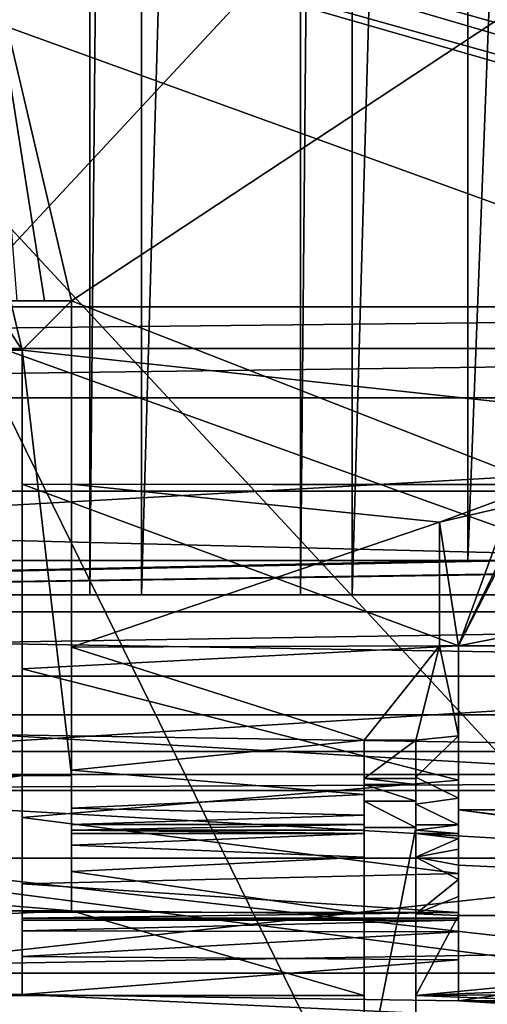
# Model space of a CAD drawing. Extents: x -3 to 104, y -79 to 161.
# Tile 63 of 203: x 50 to 61, y -10 to 13. Entities that reach past the tile are written whole.
import ezdxf

# ---------------------------------------------------------------- set-up
doc = ezdxf.new("R2010")
doc.units = 0
doc.header["$MEASUREMENT"] = 0

msp = doc.modelspace()

# ---------------------------------------------------------------- linework, layer by layer
for points in [[(51.990002, 130, -10.3), (48.279999, 0, -10.3), (48.279999, 130, -10.3)], [(51.990002, 0, -10.3), (48.279999, 0, -10.3), (51.990002, 130, -10.3)], [(51.990002, 0, -71.599998), (51.990002, 130, -71.599998), (53.189999, 130, -71.599998)], [(53.189999, 0, -71.599998), (51.990002, 0, -71.599998), (53.189999, 130, -71.599998)], [(51.990002, 130, -71.599998), (51.990002, 0, -10.3), (51.990002, 130, -10.3)], [(51.990002, 0, -71.599998), (51.990002, 0, -10.3), (51.990002, 130, -71.599998)], [(56.900002, 130, -10.3), (53.189999, 0, -10.3), (53.189999, 130, -10.3)], [(56.900002, 0, -10.3), (53.189999, 0, -10.3), (56.900002, 130, -10.3)], [(53.189999, 130, -10.3), (53.189999, 0, -71.599998), (53.189999, 130, -71.599998)], [(53.189999, 0, -10.3), (53.189999, 0, -71.599998), (53.189999, 130, -10.3)], [(56.900002, 0, -71.599998), (56.900002, 130, -71.599998), (58.099998, 130, -71.599998)], [(58.099998, 0, -71.599998), (56.900002, 0, -71.599998), (58.099998, 130, -71.599998)], [(56.900002, 130, -71.599998), (56.900002, 0, -10.3), (56.900002, 130, -10.3)], [(56.900002, 0, -71.599998), (56.900002, 0, -10.3), (56.900002, 130, -71.599998)], [(61.810001, 130, -10.3), (58.099998, 0, -10.3), (58.099998, 130, -10.3)], [(61.810001, 0, -10.3), (58.099998, 0, -10.3), (61.810001, 130, -10.3)], [(58.099998, 130, -10.3), (58.099998, 0, -71.599998), (58.099998, 130, -71.599998)], [(58.099998, 0, -10.3), (58.099998, 0, -71.599998), (58.099998, 130, -10.3)], [(39.528702, 23.4326), (96.9217, 5.4074), (96.9217, 124.593002)], [(5.1713, 6.7213, -72.699997), (95.428703, 123.278999, -72.699997), (5.1713, 123.278999, -72.699997)], [(5.1713, 6.7213, -72.699997), (95.428703, 6.7213, -72.699997), (95.428703, 123.278999, -72.699997)], [(48.506401, 13.8113, 71.459702), (79.614098, 2.542, 70.753899), (74.2976, 43.0173, 70.936897)], [(60.799999, 0.8, -74.699997), (39.799999, 0.8, -74.699997), (60.799999, 32, -74.699997)], [(60.799999, 32, -74.699997), (39.799999, 0.8, -74.699997), (39.799999, 32, -74.699997)], [(62, 32, -76.900002), (60.799999, 0.8, -76.900002), (60.799999, 32, -76.900002)], [(62, 0.8, -76.900002), (60.799999, 0.8, -76.900002), (62, 32, -76.900002)], [(60.799999, 32, -76.900002), (60.799999, 0.8, -76.900002), (60.799999, 32, -74.699997)], [(60.799999, 32, -74.699997), (60.799999, 0.8, -76.900002), (60.799999, 0.8, -74.699997)], [(40.222401, 22.5627), (96.9217, 5.4074), (39.528702, 23.4326)], [(40.470001, 21.478001), (96.240097, 5.0791), (40.222401, 22.5627)], [(96.240097, 5.0791), (96.9217, 5.4074), (40.222401, 22.5627)], [(40.222401, 20.393299), (95.768402, 4.4876), (40.470001, 21.478001)], [(40.470001, 21.478001), (95.768402, 4.4876), (96.240097, 5.0791)], [(39.528702, 19.523399), (95.599998, 3.75), (40.222401, 20.393299)], [(40.222401, 20.393299), (95.599998, 3.75), (95.768402, 4.4876)], [(4.5864, -4.1887, 55.700001), (77.586403, -4.1887, 55.700001), (10.1631, 20.052, 55.700001)], [(77.586403, -4.1887, 54.099998), (4.5864, -4.1887, 54.099998), (10.1631, 20.052, 54.099998)], [(10.1631, 20.052, 55.700001), (77.586403, -4.1887, 55.700001), (72.509804, 20.052, 55.700001)], [(77.586403, -4.1887, 54.099998), (10.1631, 20.052, 54.099998), (72.509804, 20.052, 54.099998)], [(38.526299, 19.040701), (95.768402, 3.0124), (39.528702, 19.523399)], [(39.528702, 19.523399), (95.768402, 3.0124), (95.599998, 3.75)], [(60.471001, 19.228001, 17.299999), (2.3, -43.349998, 17.299999), (15.471, 19.228001, 17.299999)], [(60.471001, 19.228001, 17.299999), (98.300003, -43.349998, 17.299999), (2.3, -43.349998, 17.299999)], [(98.300003, -43.349998, 18.9), (73.696999, 19.1052, 18.9), (45.495899, 13.5513, 18.9)], [(73.696999, 19.1052, 17.299999), (98.300003, -43.349998, 17.299999), (60.471001, 19.228001, 17.299999)], [(4.3599, 2.4209), (96.240097, 2.4209), (38.526299, 19.040701)], [(38.526299, 19.040701), (96.240097, 2.4209), (95.768402, 3.0124)], [(62.526001, 14.1113, 69.199799), (51.561401, 6.8613, 69.379097), (49.656399, 14.9613, 69.399101)], [(51.561401, 6.8613, 69.379097), (50.926399, 6.8613, 69.385902), (49.656399, 14.9613, 69.399101)], [(50.926399, 6.8613, 69.385902), (50.291401, 6.8613, 69.392601), (49.656399, 14.9613, 69.399101)], [(62.525902, 2.5723, 69.199898), (51.561401, 6.8613, 69.379097), (62.526001, 14.1113, 69.199799)], [(50.4114, 5.7113, 71.441803), (79.614098, 2.542, 70.753899), (48.506401, 13.8113, 71.459702)], [(48.506401, 5.7113, 71.459702), (50.4114, 5.7113, 71.441803), (48.506401, 13.8113, 71.459702)], [(82.510002, -61.897999, 18.9), (45.495899, 13.5513, 18.9), (34.91, -61.897999, 18.9)], [(98.300003, -43.349998, 18.9), (45.495899, 13.5513, 18.9), (82.510002, -61.897999, 18.9)], [(5.8216, 5.7481, -72.699997), (95.428703, 6.7213, -72.699997), (5.1713, 6.7213, -72.699997)], [(5.8216, 5.7481, -72.699997), (94.778397, 5.7481, -72.699997), (95.428703, 6.7213, -72.699997)], [(50.4114, 5.7113, 57.599998), (48.506401, 5.7113, 57.599998), (49.656399, 6.8613, 57.599998)], [(51.561401, 6.8613, 57.599998), (50.4114, 5.7113, 57.599998), (49.656399, 6.8613, 57.599998)], [(49.656399, 6.8613, 57.599998), (50.291401, 6.8613, 69.392601), (50.926399, 6.8613, 69.385902)], [(49.656399, 6.8613, 57.599998), (50.926399, 6.8613, 69.385902), (51.561401, 6.8613, 57.599998)], [(51.561401, 6.8613, 57.599998), (51.561401, -4.2186, 57.599998), (50.4114, 5.7113, 57.599998)], [(51.561401, 6.8613, 57.599998), (50.926399, 6.8613, 69.385902), (51.561401, 6.8613, 69.379097)], [(62.525902, 2.5723, 69.199898), (51.561401, 2.5806, 69.379097), (51.561401, 6.8613, 69.379097)], [(51.561401, 2.5806, 69.379097), (51.561401, 6.8613, 57.599998), (51.561401, 6.8613, 69.379097)], [(51.561401, -5.3563, 61.886299), (51.561401, -4.2186, 57.599998), (51.561401, 6.8613, 57.599998)], [(51.561401, -4.9741, 63.9044), (51.561401, -5.3563, 61.886299), (51.561401, 6.8613, 57.599998)], [(51.561401, -1.2216, 68.410797), (51.561401, 6.8613, 57.599998), (51.561401, 2.5806, 69.379097)], [(51.561401, -4.091, 65.752502), (51.561401, -4.9741, 63.9044), (51.561401, 6.8613, 57.599998)], [(51.561401, -4.091, 65.752502), (51.561401, 6.8613, 57.599998), (51.561401, -1.2216, 68.410797)], [(6.05, 4.6, -72.699997), (94.778397, 5.7481, -72.699997), (5.8216, 5.7481, -72.699997)], [(6.05, 4.6, -72.699997), (94.550003, 4.6, -72.699997), (94.778397, 5.7481, -72.699997)], [(48.506401, 5.7113, 71.459702), (48.506401, 5.7113, 57.599998), (50.4114, 5.7113, 71.441803)], [(50.4114, 5.7113, 71.441803), (48.506401, 5.7113, 57.599998), (50.4114, 5.7113, 57.599998)], [(51.561401, -4.2186, 57.599998), (50.4114, -4.2186, 57.599998), (50.4114, 5.7113, 57.599998)], [(50.4114, 2.5813, 71.441803), (79.614098, 2.542, 70.753899), (50.4114, 5.7113, 71.441803)], [(50.4114, 5.7113, 57.599998), (50.4114, 2.5813, 71.441803), (50.4114, 5.7113, 71.441803)], [(50.4114, 5.7113, 57.599998), (50.4114, -1.729, 70.465103), (50.4114, 2.5813, 71.441803)], [(50.4114, -4.2186, 57.599998), (50.4114, -5.1924, 67.732101), (50.4114, 5.7113, 57.599998)], [(50.4114, 5.7113, 57.599998), (50.4114, -5.1924, 67.732101), (50.4114, -1.729, 70.465103)], [(6.05, -0.4, -72.699997), (94.550003, -0.4, -72.699997), (94.550003, 4.6, -72.699997)], [(6.05, -0.4, -72.699997), (94.550003, 4.6, -72.699997), (6.05, 4.6, -72.699997)], [(50.4114, 2.5813, 71.441803), (60.586399, -1.1887, 70.555603), (79.614098, 2.542, 70.753899)], [(50.4114, -1.729, 70.465103), (60.586399, -1.1887, 70.555603), (50.4114, 2.5813, 71.441803)], [(60.136398, 1.6975, 69.199997), (51.561401, -1.2216, 68.410797), (51.561401, 2.5806, 69.379097)], [(62.525902, 2.5723, 69.199898), (60.136398, 1.6975, 69.199997), (51.561401, 2.5806, 69.379097)], [(62.525902, 2.5723, 69.199898), (61.783798, 2.0738, 69.199997), (60.136398, 1.6975, 69.199997)], [(60.586399, -1.1887, 70.555603), (77.186401, -1.1887, 70.116302), (79.614098, 2.542, 70.753899)], [(0, 0), (100.599998, 0), (4.3599, 2.4209)], [(4.3599, 2.4209), (100.599998, 0), (96.240097, 2.4209)], [(62.412102, 2.3743, 69.199997), (60.586399, -1.1887, 69.199997), (62.263199, 2.2731, 69.199997)], [(77.186401, -1.1887, 69.199997), (60.586399, -1.1887, 69.199997), (62.412102, 2.3743, 69.199997)], [(61.783798, 2.0738, 69.199997), (60.586399, -1.1887, 69.199997), (60.136398, 1.6975, 69.199997)], [(62.263199, 2.2731, 69.199997), (60.586399, -1.1887, 69.199997), (61.783798, 2.0738, 69.199997)], [(60.136398, -1.1886, 68.301903), (51.561401, -1.2216, 68.410797), (60.136398, 1.6975, 69.199997)], [(60.586399, -1.1887, 69.199997), (60.136398, -1.1887, 69.199997), (60.136398, 1.6975, 69.199997)], [(60.136398, 1.6975, 69.199997), (60.136398, -1.1887, 69.199997), (60.136398, -1.1886, 68.301903)], [(96.050003, -0.4, -76.900002), (4.55, -0.4, -76.900002), (83, 0.8, -76.900002)], [(83, 0.8, -76.900002), (4.55, -0.4, -76.900002), (81.800003, 0.8, -76.900002)], [(81.800003, 0.8, -76.900002), (4.55, -0.4, -76.900002), (62, 0.8, -76.900002)], [(62, 0.8, -76.900002), (4.55, -0.4, -76.900002), (60.799999, 0.8, -76.900002)], [(60.799999, 0.8, -76.900002), (4.55, -0.4, -76.900002), (39.799999, 0.8, -76.900002)], [(60.799999, 0.8, -76.900002), (39.799999, 0.8, -74.699997), (60.799999, 0.8, -74.699997)], [(60.799999, 0.8, -76.900002), (39.799999, 0.8, -76.900002), (39.799999, 0.8, -74.699997)], [(100.599998, 0), (0, 0), (51.990002, 0, -10.3)], [(51.990002, 0, -10.3), (0, 0), (48.279999, 0, -10.3)], [(100.599998, 0), (51.990002, 0, -10.3), (53.189999, 0, -10.3)], [(51.990002, 0, -10.3), (51.990002, 0, -71.599998), (53.189999, 0, -10.3)], [(53.189999, 0, -10.3), (51.990002, 0, -71.599998), (53.189999, 0, -71.599998)], [(100.599998, 0), (53.189999, 0, -10.3), (56.900002, 0, -10.3)], [(92.800003, 0, -3.5), (56.900002, 0, -10.3), (58.099998, 0, -10.3)], [(100.599998, 0), (56.900002, 0, -10.3), (92.800003, 0, -3.5)], [(56.900002, 0, -10.3), (56.900002, 0, -71.599998), (58.099998, 0, -10.3)], [(58.099998, 0, -10.3), (56.900002, 0, -71.599998), (58.099998, 0, -71.599998)], [(92.800003, 0, -3.5), (58.099998, 0, -10.3), (61.810001, 0, -10.3)], [(100.849998, -1.9, -6.2), (-0.25, -1.9, -6.2), (94.550003, -0.4, -6.2)], [(94.550003, -0.4, -6.2), (-0.25, -1.9, -6.2), (6.05, -0.4, -6.2)], [(6.05, -0.4, -72.699997), (4.55, -0.4, -76.900002), (96.050003, -0.4, -76.900002)], [(6.05, -0.4, -3.5), (4.8, -0.4, 6.8), (95.800003, -0.4, 6.8)], [(4.8, -0.4, 6.8), (95.800003, -1.9, 6.8), (95.800003, -0.4, 6.8)], [(4.8, -1.9, 6.8), (95.800003, -1.9, 6.8), (4.8, -0.4, 6.8)], [(94.550003, -0.4, -72.699997), (6.05, -0.4, -72.699997), (96.050003, -0.4, -76.900002)], [(6.05, -0.4, -3.5), (95.800003, -0.4, 6.8), (94.550003, -0.4, -3.5)], [(6.05, -0.4, -6.2), (94.550003, -0.4, -3.5), (94.550003, -0.4, -6.2)], [(6.05, -0.4, -6.2), (6.05, -0.4, -3.5), (94.550003, -0.4, -3.5)], [(50.4114, -1.729, 70.465103), (60.586399, -4.3267, 68.527603), (60.586399, -1.1887, 70.555603)], [(58.386398, -3.3885, 66.587502), (51.561401, -1.2216, 68.410797), (60.136398, -1.1886, 68.301903)], [(58.386398, -3.3885, 66.587502), (51.561401, -4.091, 65.752502), (51.561401, -1.2216, 68.410797)], [(59.586399, -3.3889, 66.566597), (58.386398, -3.3885, 66.587502), (60.136398, -1.1886, 68.301903)], [(60.586399, -3.2929, 66.630302), (59.586399, -3.3889, 66.566597), (60.136398, -1.1886, 68.301903)], [(60.586399, -3.2929, 66.630302), (60.136398, -1.1886, 68.301903), (60.586399, -1.1888, 68.293404)], [(60.136398, -1.1886, 68.301903), (60.136398, -1.1887, 69.199997), (60.586399, -1.1887, 69.199997)], [(60.136398, -1.1886, 68.301903), (60.586399, -1.1887, 69.199997), (60.586399, -1.1888, 68.293404)], [(60.586399, -1.1887, 70.555603), (60.586399, -4.3267, 68.527603), (60.586399, -1.1887, 69.199997)], [(60.586399, -1.1887, 69.199997), (60.586399, -4.3267, 68.527603), (60.586399, -1.1888, 68.293404)], [(60.586399, -1.1887, 70.555603), (60.586399, -1.1887, 69.199997), (77.186401, -1.1887, 70.116302)], [(77.186401, -1.1887, 70.116302), (60.586399, -1.1887, 69.199997), (77.186401, -1.1887, 69.199997)], [(60.586399, -1.1888, 68.293404), (60.586399, -4.3267, 68.527603), (60.586399, -3.2929, 66.630302)], [(50.4114, -5.1924, 67.732101), (60.586399, -4.3267, 68.527603), (50.4114, -1.729, 70.465103)], [(-0.25, -1.9, -6.2), (100.849998, -1.9, -6.2), (74.4655, -1.9, -1.6)], [(-0.25, -1.9, -6.2), (74.4655, -1.9, -1.6), (26.134501, -1.9, -1.6)], [(95.800003, -1.9, 6.8), (4.8, -1.9, 6.8), (15.1655, -1.9, 5.3)], [(95.800003, -1.9, 6.8), (15.1655, -1.9, 5.3), (26.134501, -1.9, 5.3)], [(26.134501, -1.9, 5.3), (74.4655, -1.9, 2.8), (74.4655, -1.9, 5.3)], [(26.134501, -1.9, 2.8), (74.4655, -1.9, 2.8), (26.134501, -1.9, 5.3)], [(95.800003, -1.9, 6.8), (26.134501, -1.9, 5.3), (74.4655, -1.9, 5.3)], [(31.6485, -4.5624, 2.8), (74.4655, -1.9, 2.8), (26.134501, -1.9, 2.8)], [(69.201103, -4.3909, 1), (31.6485, -4.5624, 1), (26.134501, -1.9, 1)], [(74.4655, -1.9, 1), (69.201103, -4.3909, 1), (26.134501, -1.9, 1)], [(26.134501, -1.9, -1.6), (74.4655, -1.9, -1.6), (74.4655, -1.9, 1)], [(26.134501, -1.9, -1.6), (74.4655, -1.9, 1), (26.134501, -1.9, 1)], [(68.9515, -4.5624, 2.8), (74.4655, -1.9, 2.8), (31.6485, -4.5624, 2.8)], [(2.15, -2.8, 6.9), (56.005001, -19.3501, 6.9), (98.449997, -2.8, 6.9)], [(2.15, -2.8, 6.9), (5.3288, -5.51, 6.9), (56.005001, -19.3501, 6.9)], [(2.15, -2.8, 6.9), (98.449997, -2.8, 6.9), (20.65, -2.8, 5.3)], [(20.65, -2.8, 5.3), (98.449997, -2.8, 6.9), (79.949997, -2.8, 5.3)], [(74.542198, -3.6565, 5.3), (20.65, -2.8, 5.3), (79.949997, -2.8, 5.3)], [(26.0578, -3.6565, 5.3), (20.65, -2.8, 5.3), (74.542198, -3.6565, 5.3)], [(56.005001, -19.3501, 6.9), (95.271202, -5.51, 6.9), (98.449997, -2.8, 6.9)], [(58.386398, -4.6604, 64.622597), (51.561401, -4.091, 65.752502), (58.386398, -3.3885, 66.587502)], [(58.386398, -5.362, 61.7869), (58.386398, -4.6604, 64.622597), (58.386398, -3.3885, 66.587502)], [(58.386398, -3.3887, 55.700001), (58.386398, -5.362, 61.7869), (58.386398, -3.3885, 66.587502)], [(58.386398, -3.3887, 55.700001), (58.386398, -3.3885, 66.587502), (59.586399, -3.3889, 66.566597)], [(58.386398, -3.3887, 55.700001), (58.386398, -5.5714, 58.154598), (58.386398, -5.4951, 59.479)], [(58.386398, -3.3887, 55.700001), (58.386398, -5.4951, 59.479), (58.386398, -5.362, 61.7869)], [(58.386398, -4.2887, 55.700001), (58.386398, -5.5714, 58.154598), (58.386398, -3.3887, 55.700001)], [(59.586399, -4.2887, 55.700001), (58.386398, -4.2887, 55.700001), (59.586399, -3.3887, 55.700001)], [(59.586399, -3.3887, 55.700001), (58.386398, -4.2887, 55.700001), (58.386398, -3.3887, 55.700001)], [(58.386398, -3.3887, 55.700001), (59.586399, -3.3889, 66.566597), (59.586399, -3.3887, 55.700001)], [(59.586399, -4.2542, 65.380997), (59.586399, -3.3889, 66.566597), (60.586399, -3.2929, 66.630302)], [(60.586399, -4.7421, 64.361504), (59.586399, -4.2542, 65.380997), (60.586399, -3.2929, 66.630302)], [(59.586399, -5.5714, 58.154598), (59.586399, -4.2887, 55.700001), (59.586399, -3.3887, 55.700001)], [(59.586399, -5.4951, 59.479), (59.586399, -5.5714, 58.154598), (59.586399, -3.3887, 55.700001)], [(59.586399, -5.3633, 61.764999), (59.586399, -5.4951, 59.479), (59.586399, -3.3887, 55.700001)], [(59.586399, -3.3889, 66.566597), (59.586399, -5.3633, 61.764999), (59.586399, -3.3887, 55.700001)], [(59.586399, -3.3889, 66.566597), (59.586399, -4.8849, 64.057701), (59.586399, -5.3633, 61.764999)], [(59.586399, -3.3889, 66.566597), (59.586399, -4.2542, 65.380997), (59.586399, -4.8849, 64.057701)], [(60.586399, -3.2929, 66.630302), (60.586399, -6.5018, 65.489601), (60.586399, -4.7421, 64.361504)], [(60.586399, -3.2929, 66.630302), (60.586399, -4.3267, 68.527603), (60.586399, -6.5018, 65.489601)], [(30.936199, -6.1422, 5.3), (26.0578, -3.6565, 5.3), (69.663803, -6.1422, 5.3)], [(69.663803, -6.1422, 5.3), (26.0578, -3.6565, 5.3), (74.542198, -3.6565, 5.3)], [(58.386398, -4.6604, 64.622597), (51.561401, -4.9741, 63.9044), (51.561401, -4.091, 65.752502)], [(77.586403, -4.1887, 54.099998), (4.5864, -4.1887, 55.700001), (4.5864, -4.1887, 54.099998)], [(77.586403, -4.1887, 55.700001), (4.5864, -4.1887, 55.700001), (77.586403, -4.1887, 54.099998)], [(51.561401, -7.377, 54.200001), (13.5714, -7.377, 54.200001), (13.5714, -4.2186, 54.200001)], [(51.561401, -7.377, 54.200001), (13.5714, -4.2186, 54.200001), (51.561401, -4.2186, 54.200001)], [(50.4114, -4.2186, 55.700001), (13.5714, -4.2186, 54.200001), (14.7214, -4.2186, 55.700001)], [(51.561401, -4.2186, 54.200001), (13.5714, -4.2186, 54.200001), (50.4114, -4.2186, 55.700001)], [(14.7214, -9.3222, 55.700001), (50.4114, -9.3229, 55.700001), (50.4114, -4.2186, 55.700001)], [(14.7214, -9.3222, 55.700001), (50.4114, -4.2186, 55.700001), (14.7214, -4.2186, 55.700001)], [(51.561401, -4.2186, 57.599998), (50.4114, -4.2186, 55.700001), (50.4114, -4.2186, 57.599998)], [(51.561401, -4.2186, 57.599998), (51.561401, -4.2186, 54.200001), (50.4114, -4.2186, 55.700001)], [(50.4114, -4.2186, 55.700001), (50.4114, -9.3229, 55.700001), (50.4114, -8.4378, 56.528301)], [(50.4114, -4.2186, 55.700001), (50.4114, -7.8418, 57.584), (50.4114, -4.2186, 57.599998)], [(50.4114, -8.4378, 56.528301), (50.4114, -7.8418, 57.584), (50.4114, -4.2186, 55.700001)], [(50.4114, -7.8418, 57.584), (50.4114, -7.5894, 58.769699), (50.4114, -4.2186, 57.599998)], [(50.4114, -7.5894, 58.769699), (50.4114, -7.5417, 59.597099), (50.4114, -4.2186, 57.599998)], [(50.4114, -7.5417, 59.597099), (50.4114, -7.4021, 62.016899), (50.4114, -4.2186, 57.599998)], [(50.4114, -7.4021, 62.016899), (50.4114, -6.7448, 65.049004), (50.4114, -4.2186, 57.599998)], [(50.4114, -6.7448, 65.049004), (50.4114, -5.1924, 67.732101), (50.4114, -4.2186, 57.599998)], [(50.4114, -5.1924, 67.732101), (60.586399, -6.5018, 65.489601), (60.586399, -4.3267, 68.527603)], [(51.561401, -6.4522, 55.354301), (51.561401, -7.377, 54.200001), (51.561401, -4.2186, 54.200001)], [(51.561401, -5.8379, 56.699799), (51.561401, -4.2186, 54.200001), (51.561401, -4.2186, 57.599998)], [(51.561401, -5.8379, 56.699799), (51.561401, -6.4522, 55.354301), (51.561401, -4.2186, 54.200001)], [(51.561401, -5.5714, 58.154598), (51.561401, -5.8379, 56.699799), (51.561401, -4.2186, 57.599998)], [(51.561401, -5.4951, 59.479), (51.561401, -5.5714, 58.154598), (51.561401, -4.2186, 57.599998)], [(51.561401, -5.3563, 61.886299), (51.561401, -5.4951, 59.479), (51.561401, -4.2186, 57.599998)], [(58.386398, -6.1225, 55.966702), (58.386398, -4.2887, 55.700001), (58.386398, -4.2887, 54.900002)], [(58.386398, -6.1225, 55.966702), (58.386398, -5.5714, 58.154598), (58.386398, -4.2887, 55.700001)], [(58.386398, -4.4227, 53.998299), (58.386398, -6.1225, 55.966702), (58.386398, -4.2887, 54.900002)], [(59.586399, -4.4227, 53.998299), (58.386398, -4.4227, 53.998299), (58.386398, -4.2887, 54.900002)], [(59.586399, -4.2887, 54.900002), (59.586399, -4.4227, 53.998299), (58.386398, -4.2887, 54.900002)], [(58.386398, -4.2887, 54.900002), (58.386398, -4.2887, 55.700001), (59.586399, -4.2887, 55.700001)], [(58.386398, -4.2887, 54.900002), (59.586399, -4.2887, 55.700001), (59.586399, -4.2887, 54.900002)], [(60.586399, -4.7421, 64.361504), (59.586399, -4.8849, 64.057701), (59.586399, -4.2542, 65.380997)], [(59.586399, -4.2887, 54.900002), (59.586399, -6.1225, 55.966702), (59.586399, -4.4227, 53.998299)], [(59.586399, -4.2887, 55.700001), (59.586399, -6.1225, 55.966702), (59.586399, -4.2887, 54.900002)], [(59.586399, -5.5714, 58.154598), (59.586399, -6.1225, 55.966702), (59.586399, -4.2887, 55.700001)], [(69.201103, -4.3909, 1), (64.925697, -8.3455, 1), (31.6485, -4.5624, 1)], [(36.0439, -8.8253, 2.8), (64.556099, -8.8253, 2.8), (31.6485, -4.5624, 2.8)], [(64.556099, -8.8253, 2.8), (68.9515, -4.5624, 2.8), (31.6485, -4.5624, 2.8)], [(64.925697, -8.3455, 1), (36.0439, -8.8253, 1), (31.6485, -4.5624, 1)], [(58.386398, -7.4428, 54.137001), (58.386398, -4.4227, 53.998299), (58.386398, -4.8133, 53.1745)], [(58.386398, -7.4428, 54.137001), (58.386398, -6.1225, 55.966702), (58.386398, -4.4227, 53.998299)], [(59.586399, -4.8133, 53.1745), (58.386398, -4.8133, 53.1745), (58.386398, -4.4227, 53.998299)], [(59.586399, -4.4227, 53.998299), (59.586399, -4.8133, 53.1745), (58.386398, -4.4227, 53.998299)], [(59.586399, -4.4227, 53.998299), (59.586399, -7.4428, 54.137001), (59.586399, -4.8133, 53.1745)], [(59.586399, -6.1225, 55.966702), (59.586399, -7.4428, 54.137001), (59.586399, -4.4227, 53.998299)], [(58.386398, -5.1429, 63.238701), (51.561401, -4.9741, 63.9044), (58.386398, -4.6604, 64.622597)], [(58.386398, -5.362, 61.7869), (58.386398, -5.1429, 63.238701), (58.386398, -4.6604, 64.622597)], [(58.386398, -7.4428, 54.137001), (58.386398, -4.8133, 53.1745), (58.386398, -5.4266, 52.5)], [(59.586399, -5.4266, 52.5), (58.386398, -5.4266, 52.5), (58.386398, -4.8133, 53.1745)], [(59.586399, -4.8133, 53.1745), (59.586399, -5.4266, 52.5), (58.386398, -4.8133, 53.1745)], [(60.586399, -5.3644, 61.745701), (59.586399, -4.8849, 64.057701), (60.586399, -4.7421, 64.361504)], [(59.586399, -4.8133, 53.1745), (59.586399, -7.4428, 54.137001), (59.586399, -5.4266, 52.5)], [(60.586399, -4.7421, 64.361504), (60.586399, -7.411, 61.8638), (60.586399, -5.3644, 61.745701)], [(60.586399, -4.7421, 64.361504), (60.586399, -6.5018, 65.489601), (60.586399, -7.411, 61.8638)], [(58.386398, -5.1429, 63.238701), (51.561401, -5.3563, 61.886299), (51.561401, -4.9741, 63.9044)], [(60.586399, -5.3644, 61.745701), (59.586399, -5.3633, 61.764999), (59.586399, -4.8849, 64.057701)], [(60.586399, -5.0186, 55.599998), (77.186401, -7.077, 55.599998), (79.0756, -5.0186, 55.599998)], [(60.586399, -6.3089, 55.599998), (77.186401, -7.077, 55.599998), (60.586399, -5.0186, 55.599998)], [(79.082901, -7.4823, 54.099998), (60.586399, -7.4823, 54.099998), (60.586399, -5.0186, 54.099998)], [(79.082901, -7.4823, 54.099998), (60.586399, -5.0186, 54.099998), (79.082901, -5.0186, 54.099998)], [(79.082901, -5.0186, 54.099998), (60.586399, -5.0186, 54.099998), (79.0756, -5.0186, 55.599998)], [(79.0756, -5.0186, 55.599998), (60.586399, -5.0186, 54.099998), (60.586399, -5.0186, 55.599998)], [(60.586399, -5.0186, 54.099998), (60.586399, -7.4823, 54.099998), (60.586399, -7.0386, 54.5574)], [(60.586399, -5.0186, 54.099998), (60.586399, -7.0386, 54.5574), (60.586399, -6.646, 55.059299)], [(60.586399, -5.0186, 54.099998), (60.586399, -6.646, 55.059299), (60.586399, -6.3089, 55.599998)], [(60.586399, -5.0186, 54.099998), (60.586399, -6.3089, 55.599998), (60.586399, -5.0186, 55.599998)], [(50.4114, -6.7448, 65.049004), (60.586399, -6.5018, 65.489601), (50.4114, -5.1924, 67.732101)], [(58.386398, -5.362, 61.7869), (51.561401, -5.3563, 61.886299), (58.386398, -5.1429, 63.238701)], [(5.7866, -6.0841, 6.9), (56.005001, -19.3501, 6.9), (5.3288, -5.51, 6.9)], [(51.561401, -5.4951, 59.479), (51.561401, -5.3563, 61.886299), (58.386398, -5.362, 61.7869)], [(51.561401, -5.4951, 59.479), (58.386398, -5.362, 61.7869), (58.386398, -5.4951, 59.479)], [(51.561401, -5.4951, 59.479), (58.386398, -5.4951, 59.479), (58.386398, -5.5714, 58.154598)], [(51.561401, -5.5714, 58.154598), (51.561401, -5.4951, 59.479), (58.386398, -5.5714, 58.154598)], [(56.005001, -19.3501, 6.9), (56.895, -19.3501, 6.9), (95.271202, -5.51, 6.9)], [(56.895, -19.3501, 6.9), (94.8134, -6.0841, 6.9), (95.271202, -5.51, 6.9)], [(59.586399, -11.5615, 52.5), (58.386398, -11.5615, 52.5), (59.586399, -5.4266, 52.5)], [(59.586399, -5.4266, 52.5), (58.386398, -11.5615, 52.5), (58.386398, -5.4266, 52.5)], [(58.386398, -9.3454, 52.924198), (58.386398, -7.4428, 54.137001), (58.386398, -5.4266, 52.5)], [(58.386398, -11.5615, 52.5), (58.386398, -9.3454, 52.924198), (58.386398, -5.4266, 52.5)], [(59.586399, -5.4951, 59.479), (59.586399, -5.3633, 61.764999), (60.586399, -5.3644, 61.745701)], [(60.586399, -5.5714, 58.154598), (59.586399, -5.4951, 59.479), (60.586399, -5.3644, 61.745701)], [(59.586399, -5.4266, 52.5), (59.586399, -7.4428, 54.137001), (59.586399, -9.3454, 52.924198)], [(59.586399, -5.4266, 52.5), (59.586399, -9.3454, 52.924198), (59.586399, -11.5615, 52.5)], [(59.586399, -5.5714, 58.154598), (59.586399, -5.4951, 59.479), (60.586399, -5.5714, 58.154598)], [(60.586399, -5.3644, 61.745701), (60.586399, -7.5417, 59.597099), (60.586399, -5.5714, 58.154598)], [(60.586399, -5.3644, 61.745701), (60.586399, -7.411, 61.8638), (60.586399, -7.5417, 59.597099)], [(58.386398, -5.5714, 58.154598), (51.561401, -5.8379, 56.699799), (51.561401, -5.5714, 58.154598)], [(58.386398, -5.5714, 58.154598), (58.386398, -6.1225, 55.966702), (51.561401, -5.8379, 56.699799)], [(59.586399, -5.5714, 58.154598), (60.586399, -5.689, 57.269501), (59.586399, -6.1225, 55.966702)], [(60.586399, -5.5714, 58.154598), (60.586399, -5.689, 57.269501), (59.586399, -5.5714, 58.154598)], [(60.586399, -5.689, 57.269501), (60.586399, -5.9367, 56.411598), (59.586399, -6.1225, 55.966702)], [(60.586399, -5.5714, 58.154598), (60.586399, -7.8637, 57.527199), (60.586399, -5.689, 57.269501)], [(60.586399, -5.5714, 58.154598), (60.586399, -7.5894, 58.769699), (60.586399, -7.8637, 57.527199)], [(60.586399, -5.5714, 58.154598), (60.586399, -7.5417, 59.597099), (60.586399, -7.5894, 58.769699)], [(60.586399, -5.689, 57.269501), (60.586399, -7.8637, 57.527199), (60.586399, -5.9367, 56.411598)], [(51.561401, -5.8379, 56.699799), (58.386398, -6.1225, 55.966702), (51.561401, -6.4522, 55.354301)], [(60.586399, -5.9367, 56.411598), (60.586399, -6.3089, 55.599998), (59.586399, -6.1225, 55.966702)], [(60.586399, -5.9367, 56.411598), (60.586399, -7.8637, 57.527199), (60.586399, -6.3089, 55.599998)], [(5.7866, -6.0841, 6.9), (55.202999, -19.7363, 6.9), (56.005001, -19.3501, 6.9)], [(5.95, -6.8, 6.9), (55.202999, -19.7363, 6.9), (5.7866, -6.0841, 6.9)], [(69.663803, -6.1422, 5.3), (34.8078, -10.0138, 5.3), (30.936199, -6.1422, 5.3)], [(65.792198, -10.0138, 5.3), (34.8078, -10.0138, 5.3), (69.663803, -6.1422, 5.3)], [(58.386398, -6.1225, 55.966702), (58.386398, -7.4428, 54.137001), (51.561401, -6.4522, 55.354301)], [(56.895, -19.3501, 6.9), (57.696999, -19.7363, 6.9), (94.8134, -6.0841, 6.9)], [(57.696999, -19.7363, 6.9), (94.650002, -6.8, 6.9), (94.8134, -6.0841, 6.9)], [(59.586399, -6.1225, 55.966702), (60.586399, -6.3089, 55.599998), (60.586399, -6.646, 55.059299)], [(59.586399, -6.1225, 55.966702), (60.586399, -6.646, 55.059299), (59.586399, -7.4428, 54.137001)], [(60.586399, -9.4756, 55.599998), (77.186401, -7.077, 55.599998), (60.586399, -6.3089, 55.599998)], [(60.586399, -8.5144, 56.4338), (60.586399, -9.4756, 55.599998), (60.586399, -6.3089, 55.599998)], [(60.586399, -6.3089, 55.599998), (60.586399, -7.8637, 57.527199), (60.586399, -8.5144, 56.4338)], [(50.4114, -6.7448, 65.049004), (60.586399, -7.411, 61.8638), (60.586399, -6.5018, 65.489601)], [(51.561401, -6.4522, 55.354301), (58.386398, -7.4428, 54.137001), (51.561401, -7.377, 54.200001)], [(60.586399, -6.646, 55.059299), (60.586399, -7.0386, 54.5574), (59.586399, -7.4428, 54.137001)], [(5.7866, -7.5159, 6.9), (54.648102, -20.432199, 6.9), (5.95, -6.8, 6.9)], [(5.95, -6.8, 6.9), (54.648102, -20.432199, 6.9), (55.202999, -19.7363, 6.9)], [(50.4114, -7.4021, 62.016899), (60.586399, -7.411, 61.8638), (50.4114, -6.7448, 65.049004)], [(58.2519, -20.432199, 6.9), (94.650002, -6.8, 6.9), (57.696999, -19.7363, 6.9)], [(58.2519, -20.432199, 6.9), (94.8134, -7.5159, 6.9), (94.650002, -6.8, 6.9)], [(60.586399, -7.0386, 54.5574), (60.586399, -7.4823, 54.099998), (59.586399, -7.4428, 54.137001)], [(60.586399, -9.4756, 55.599998), (77.186401, -9.4756, 55.599998), (77.186401, -7.077, 55.599998)], [(5.7866, -7.5159, 6.9), (54.450001, -21.299999, 6.9), (54.648102, -20.432199, 6.9)], [(7.8966, -43.296799, 6.9), (54.450001, -21.299999, 6.9), (5.7866, -7.5159, 6.9)], [(51.561401, -7.377, 54.200001), (6.7864, -9.3454, 52.924198), (13.5714, -7.377, 54.200001)], [(51.561401, -7.377, 54.200001), (58.386398, -9.3454, 52.924198), (6.7864, -9.3454, 52.924198)], [(50.4114, -7.4021, 62.016899), (50.4114, -7.5417, 59.597099), (60.586399, -7.411, 61.8638)], [(60.586399, -7.411, 61.8638), (50.4114, -7.5417, 59.597099), (60.586399, -7.5417, 59.597099)], [(60.586399, -7.5417, 59.597099), (50.4114, -7.5894, 58.769699), (60.586399, -7.5894, 58.769699)], [(50.4114, -7.5417, 59.597099), (50.4114, -7.5894, 58.769699), (60.586399, -7.5417, 59.597099)], [(58.386398, -7.4428, 54.137001), (58.386398, -9.3454, 52.924198), (51.561401, -7.377, 54.200001)], [(58.450001, -21.299999, 6.9), (94.8134, -7.5159, 6.9), (58.2519, -20.432199, 6.9)], [(58.450001, -21.299999, 6.9), (95.271202, -8.09, 6.9), (94.8134, -7.5159, 6.9)], [(60.586399, -7.4823, 54.099998), (59.586399, -9.3454, 52.924198), (59.586399, -7.4428, 54.137001)], [(79.082901, -7.4823, 54.099998), (59.586399, -9.3454, 52.924198), (60.586399, -7.4823, 54.099998)], [(79.082901, -7.4823, 54.099998), (81.618599, -8.4738, 53.355499), (59.586399, -9.3454, 52.924198)], [(50.4114, -7.5894, 58.769699), (50.4114, -7.8418, 57.584), (60.586399, -7.5894, 58.769699)], [(60.586399, -7.5894, 58.769699), (50.4114, -7.8418, 57.584), (60.586399, -7.8637, 57.527199)], [(50.4114, -7.8418, 57.584), (50.4114, -8.4378, 56.528301), (60.586399, -7.8637, 57.527199)], [(60.586399, -7.8637, 57.527199), (50.4114, -8.4378, 56.528301), (60.586399, -8.5144, 56.4338)], [(58.450001, -21.299999, 6.9), (95.428802, -41.066601, 6.9), (95.271202, -8.09, 6.9)], [(62.0327, -13.4001, 1), (36.0439, -8.8253, 1), (64.925697, -8.3455, 1)], [(50.4114, -8.4378, 56.528301), (50.4114, -9.3229, 55.700001), (60.586399, -8.5144, 56.4338)], [(81.618599, -8.4738, 53.355499), (82.042503, -9.2048, 52.982201), (59.586399, -9.3454, 52.924198)], [(60.586399, -8.5144, 56.4338), (50.4114, -9.3229, 55.700001), (60.586399, -9.4756, 55.599998)], [(38.8736, -14.2553, 2.8), (61.726398, -14.2553, 2.8), (36.0439, -8.8253, 2.8)], [(36.0439, -8.8253, 2.8), (61.726398, -14.2553, 2.8), (64.556099, -8.8253, 2.8)], [(62.0327, -13.4001, 1), (38.8736, -14.2553, 1), (36.0439, -8.8253, 1)], [(50.4114, -9.3229, 55.700001), (-1.0713, -11.5827, 55), (82.249298, -10.8382, 55.07)], [(-1.0694, -10.4872, 55.155701), (-1.0713, -11.5827, 55), (50.4114, -9.3229, 55.700001)], [(14.7214, -9.3222, 55.700001), (-1.0694, -10.4872, 55.155701), (50.4114, -9.3229, 55.700001)], [(58.386398, -11.5615, 52.5), (6.7864, -11.5615, 52.5), (6.7864, -9.3454, 52.924198)], [(58.386398, -9.3454, 52.924198), (58.386398, -11.5615, 52.5), (6.7864, -9.3454, 52.924198)], [(50.4114, -9.3229, 55.700001), (82.249298, -10.8382, 55.07), (60.586399, -9.4756, 55.599998)], [(82.042503, -9.2048, 52.982201), (82.419601, -10.2271, 52.650299), (59.586399, -9.3454, 52.924198)], [(82.419601, -10.2271, 52.650299), (59.586399, -11.5615, 52.5), (59.586399, -9.3454, 52.924198)], [(77.186401, -9.4756, 55.599998), (60.586399, -9.4756, 55.599998), (81.906403, -10.0826, 55.292)], [(60.586399, -9.4756, 55.599998), (82.249298, -10.8382, 55.07), (81.906403, -10.0826, 55.292)]]:
    msp.add_3dface(points)

doc.saveas('drawing.dxf')
